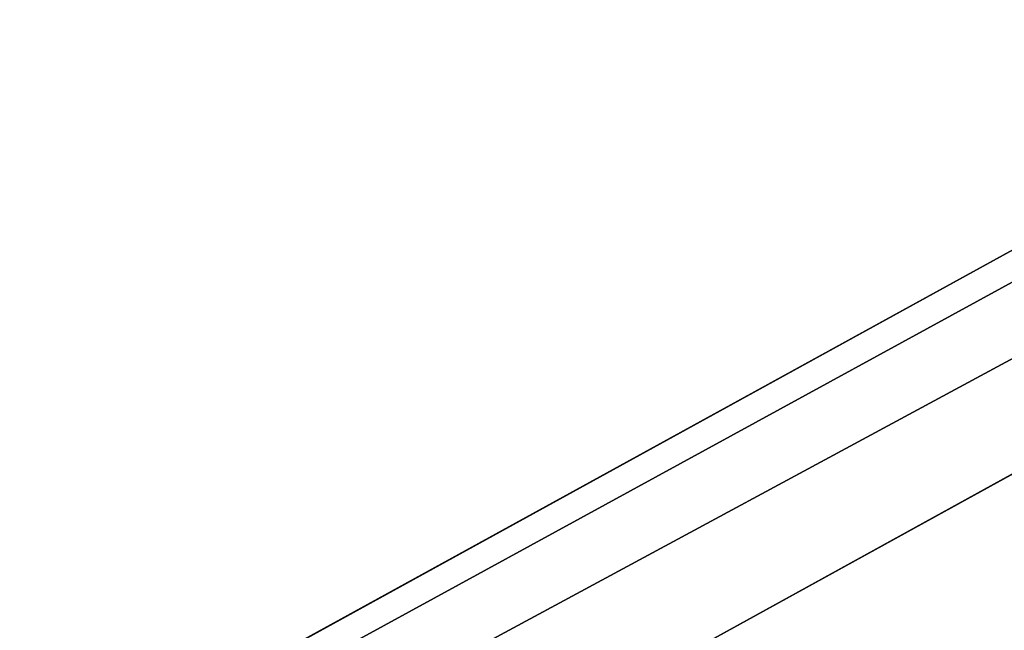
# Model space of a CAD drawing. Extents: x -200 to 200, y -433 to 356.
# Tile 136 of 256: x -5.202 to -4.751, y -240.287 to -240.007. Entities that reach past the tile are written whole.
import ezdxf

# ---------------------------------------------------------------- set-up
doc = ezdxf.new("R2010")
doc.units = 0
doc.header["$LTSCALE"] = 13.670324
for name, color, linetype in [('100', 7, 'CONTINUOUS'), ('8', 7, 'CONTINUOUS'), ('80', 7, 'CONTINUOUS'), ('81', 7, 'CONTINUOUS'), ('82', 7, 'CONTINUOUS'), ('955', 7, 'CONTINUOUS'), ('964', 7, 'CONTINUOUS')]:
    doc.layers.add(name, color=color, linetype=linetype)

msp = doc.modelspace()

# ---------------------------------------------------------------- linework, layer by layer
at = {"layer": '100', "color": 7, "linetype": 'CONTINUOUS'}
for points in [[(-13.49902, -258.85686, 15.65), (-14.49966, -258.85214, 16.65), (0, -237.5, 16.65), (-13.49902, -258.85686, 15.65)], [(-13.49902, -258.85686, 15.65), (0, -237.5, 16.65), (0, -237.79289, 15.94289), (-13.49902, -258.85686, 15.65)], [(0, -238.5, 15.65), (-13.49902, -258.85686, 15.65), (0, -237.79289, 15.94289), (0, -238.5, 15.65)]]:
    msp.add_3dface(points, dxfattribs=at)
at = {"layer": '8', "color": 7, "linetype": 'CONTINUOUS'}
for points in [[(160, -240, 11), (-160, -240, 11), (-160, -251), (160, -240, 11)], [(-160, -240, -11), (160, -251), (-160, -251), (-160, -240, -11)], [(160, -251), (160, -240, 11), (-160, -251), (160, -251)], [(160, -240, -11), (160, -251), (-160, -240, -11), (160, -240, -11)]]:
    msp.add_3dface(points, dxfattribs=at)
at = {"layer": '80', "color": 7, "linetype": 'CONTINUOUS'}
for points in [[(0, -237.6, 68.65), (-9.38169, -242.76755, 68.65), (0, -239.14168, 68.65), (0, -237.6, 68.65)], [(0, -239.14168, 68.65), (-9.38169, -242.76755, 68.65), (-7.89246, -243.16583, 68.65), (0, -239.14168, 68.65)]]:
    msp.add_3dface(points, dxfattribs=at)
at = {"layer": '81', "color": 7, "linetype": 'CONTINUOUS'}
msp.add_3dface([(-13.49902, -258.85686, 15.65), (0, -238.5, 15.65), (0, -241.4, 15.65), (-13.49902, -258.85686, 15.65)], dxfattribs=at)
at = {"layer": '82', "color": 7, "linetype": 'CONTINUOUS'}
for points in [[(0, -237.5, 25.05), (-14.49966, -258.85214, 16.65), (-3.51285, -238.14048, 26.42004), (0, -237.5, 25.05)], [(0, -237.5, 16.65), (-14.49966, -258.85214, 16.65), (0, -237.5, 25.05), (0, -237.5, 16.65)], [(-9.45899, -242.70465, 68.55), (0, -237.5, 68.55), (-5.14908, -238.90126, 51.65), (-9.45899, -242.70465, 68.55)], [(-3.51285, -238.14048, 26.42004), (-14.49966, -258.85214, 16.65), (-5.14908, -238.90126, 30.15), (-3.51285, -238.14048, 26.42004)], [(-14.49966, -258.85214, 16.65), (-9.45899, -242.70465, 68.55), (-5.14908, -238.90126, 51.65), (-14.49966, -258.85214, 16.65)], [(-5.14908, -238.90126, 30.15), (-14.49966, -258.85214, 16.65), (-5.14908, -238.90126, 51.65), (-5.14908, -238.90126, 30.15)]]:
    msp.add_3dface(points, dxfattribs=at)
at = {"layer": '955', "color": 7, "linetype": 'CONTINUOUS'}
for points in [[(0, -237.5, 68.55), (-9.45899, -242.70465, 68.55), (0, -237.52929, 68.62071), (0, -237.5, 68.55)], [(-9.45899, -242.70465, 68.55), (0, -237.6, 68.65), (0, -237.52929, 68.62071), (-9.45899, -242.70465, 68.55)], [(-9.38169, -242.76755, 68.65), (0, -237.6, 68.65), (-9.45899, -242.70465, 68.55), (-9.38169, -242.76755, 68.65)]]:
    msp.add_3dface(points, dxfattribs=at)
at = {"layer": '964', "color": 7, "linetype": 'CONTINUOUS'}
msp.add_3dface([(0, -239.14168, 68.65), (-7.89246, -243.16583, 68.65), (0, -240.36642, 68.62499), (0, -239.14168, 68.65)], dxfattribs=at)

doc.saveas('drawing.dxf')
